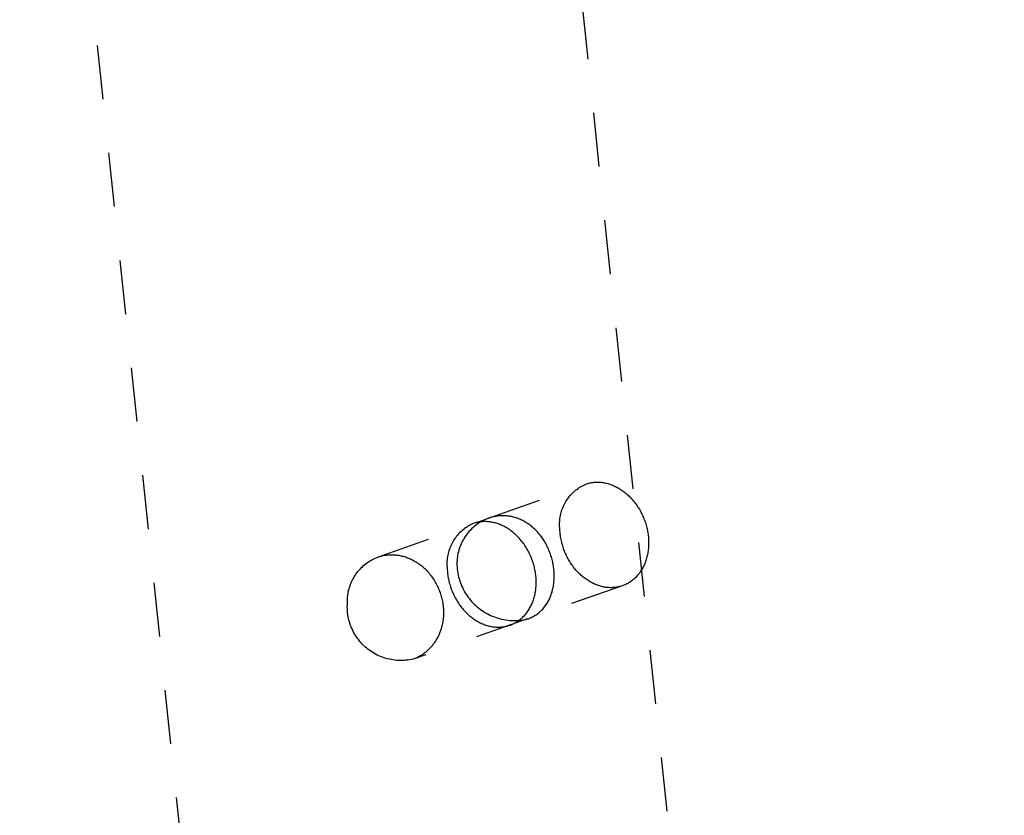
# Model space of a CAD drawing. Header units: millimetres. Extents: x 0 to 1551, y 0 to 1543.
# Tile 58 of 69: x 965 to 1002, y 1437 to 1467. Entities that reach past the tile are written whole.
import ezdxf

# ---------------------------------------------------------------- set-up
doc = ezdxf.new("R2010")
doc.units = ezdxf.units.MM
doc.linetypes.add('Hidden', pattern=[4, 2, -2])
doc.layers.add('Make2D$Hidden$Curves', color=7, linetype='Hidden', true_color=0x8c8c8c)
doc.layers.add('Make2D$Visible$Curves', color=7, linetype='Continuous', true_color=0x000000)

msp = doc.modelspace()

# ---------------------------------------------------------------- linework, layer by layer
at = {"layer": 'Make2D$Hidden$Curves'}
for p, q in [((983.044, 1495.076), (1001.61, 1318.433)), ((983.707, 1316.567), (965.143, 1493.194)), ((982.508, 1448.245), (986.114, 1449.508)), ((978.398, 1446.806), (982.508, 1448.245)), ((982.281, 1448.143), (982.227, 1448.113)), ((982.316, 1448.118), (982.278, 1448.116)), ((982.337, 1448.171), (982.281, 1448.143)), ((982.355, 1448.119), (982.316, 1448.118)), ((982.393, 1448.198), (982.337, 1448.171)), ((982.393, 1448.119), (982.355, 1448.119)), ((982.45, 1448.223), (982.393, 1448.198)), ((982.432, 1448.118), (982.393, 1448.119)), ((982.471, 1448.116), (982.432, 1448.118)), ((982.508, 1448.245), (982.45, 1448.223)), ((982.539, 1448.256), (982.51, 1448.246)), ((982.569, 1448.265), (982.539, 1448.256)), ((982.598, 1448.274), (982.569, 1448.265)), ((982.628, 1448.282), (982.598, 1448.274)), ((982.662, 1448.291), (982.628, 1448.282)), ((982.696, 1448.299), (982.662, 1448.291)), ((982.73, 1448.306), (982.696, 1448.299)), ((982.765, 1448.312), (982.73, 1448.306)), ((982.799, 1448.318), (982.765, 1448.312)), ((982.834, 1448.323), (982.799, 1448.318)), ((982.868, 1448.327), (982.834, 1448.323)), ((982.903, 1448.33), (982.868, 1448.327)), ((982.938, 1448.333), (982.903, 1448.33)), ((982.972, 1448.334), (982.938, 1448.333)), ((983.007, 1448.336), (982.972, 1448.334)), ((983.042, 1448.336), (983.007, 1448.336)), ((983.077, 1448.335), (983.042, 1448.336)), ((983.112, 1448.334), (983.077, 1448.335)), ((983.147, 1448.332), (983.112, 1448.334)), ((983.181, 1448.329), (983.147, 1448.332)), ((983.225, 1448.325), (983.181, 1448.329)), ((983.269, 1448.319), (983.225, 1448.325)), ((983.313, 1448.312), (983.269, 1448.319)), ((983.356, 1448.304), (983.313, 1448.312)), ((983.399, 1448.294), (983.356, 1448.304)), ((983.442, 1448.283), (983.399, 1448.294)), ((983.485, 1448.272), (983.442, 1448.283)), ((983.527, 1448.259), (983.485, 1448.272)), ((983.569, 1448.245), (983.527, 1448.259)), ((983.611, 1448.229), (983.569, 1448.245)), ((983.652, 1448.213), (983.611, 1448.229)), ((983.694, 1448.195), (983.652, 1448.213)), ((983.734, 1448.177), (983.694, 1448.195)), ((983.775, 1448.157), (983.734, 1448.177)), ((983.815, 1448.136), (983.775, 1448.157)), ((983.854, 1448.114), (983.815, 1448.136)), ((981.52, 1447.78), (981.478, 1447.743)), ((981.562, 1447.816), (981.52, 1447.78)), ((981.606, 1447.851), (981.562, 1447.816)), ((981.651, 1447.884), (981.606, 1447.851)), ((981.698, 1447.915), (981.651, 1447.884)), ((981.745, 1447.945), (981.698, 1447.915)), ((981.793, 1447.973), (981.745, 1447.945)), ((981.794, 1447.76), (981.754, 1447.713)), ((981.842, 1448), (981.793, 1447.973)), ((981.837, 1447.805), (981.794, 1447.76)), ((981.881, 1447.85), (981.837, 1447.805)), ((981.892, 1448.024), (981.842, 1448)), ((981.926, 1447.892), (981.881, 1447.85)), ((981.943, 1448.047), (981.892, 1448.024)), ((981.973, 1447.933), (981.926, 1447.892)), ((981.979, 1448.059), (981.943, 1448.047)), ((982.021, 1447.973), (981.973, 1447.933)), ((982.015, 1448.07), (981.979, 1448.059)), ((982.052, 1448.08), (982.015, 1448.07)), ((982.071, 1448.01), (982.021, 1447.973)), ((982.089, 1448.089), (982.052, 1448.08)), ((982.122, 1448.046), (982.071, 1448.01)), ((982.126, 1448.096), (982.089, 1448.089)), ((982.174, 1448.08), (982.122, 1448.046)), ((982.164, 1448.103), (982.126, 1448.096)), ((982.201, 1448.108), (982.164, 1448.103)), ((982.227, 1448.113), (982.174, 1448.08)), ((982.239, 1448.113), (982.201, 1448.108)), ((982.278, 1448.116), (982.239, 1448.113)), ((982.511, 1448.113), (982.471, 1448.116)), ((982.55, 1448.108), (982.511, 1448.113)), ((982.591, 1448.102), (982.55, 1448.108)), ((982.631, 1448.095), (982.591, 1448.102)), ((982.672, 1448.087), (982.631, 1448.095)), ((982.712, 1448.078), (982.672, 1448.087)), ((982.752, 1448.068), (982.712, 1448.078)), ((982.792, 1448.056), (982.752, 1448.068)), ((982.832, 1448.044), (982.792, 1448.056)), ((982.872, 1448.03), (982.832, 1448.044)), ((982.912, 1448.015), (982.872, 1448.03)), ((982.951, 1447.999), (982.912, 1448.015)), ((982.99, 1447.982), (982.951, 1447.999)), ((983.029, 1447.964), (982.99, 1447.982)), ((983.068, 1447.945), (983.029, 1447.964)), ((983.107, 1447.925), (983.068, 1447.945)), ((983.145, 1447.904), (983.107, 1447.925)), ((983.183, 1447.882), (983.145, 1447.904)), ((983.22, 1447.858), (983.183, 1447.882)), ((983.258, 1447.834), (983.22, 1447.858)), ((983.295, 1447.809), (983.258, 1447.834)), ((983.331, 1447.783), (983.295, 1447.809)), ((983.367, 1447.755), (983.331, 1447.783)), ((983.403, 1447.727), (983.367, 1447.755)), ((983.894, 1448.091), (983.854, 1448.114)), ((983.932, 1448.066), (983.894, 1448.091)), ((983.97, 1448.041), (983.932, 1448.066)), ((984.008, 1448.015), (983.97, 1448.041)), ((984.045, 1447.988), (984.008, 1448.015)), ((984.081, 1447.96), (984.045, 1447.988)), ((984.117, 1447.931), (984.081, 1447.96)), ((984.153, 1447.9), (984.117, 1447.931)), ((984.187, 1447.869), (984.153, 1447.9)), ((984.221, 1447.838), (984.187, 1447.869)), ((984.255, 1447.805), (984.221, 1447.838)), ((984.288, 1447.771), (984.255, 1447.805)), ((984.32, 1447.737), (984.288, 1447.771)), ((981.198, 1447.396), (981.17, 1447.348)), ((981.228, 1447.443), (981.198, 1447.396)), ((981.259, 1447.49), (981.228, 1447.443)), ((981.292, 1447.535), (981.259, 1447.49)), ((981.326, 1447.579), (981.292, 1447.535)), ((981.362, 1447.622), (981.326, 1447.579)), ((981.4, 1447.663), (981.362, 1447.622)), ((981.438, 1447.704), (981.4, 1447.663)), ((981.478, 1447.743), (981.438, 1447.704)), ((981.546, 1447.403), (981.517, 1447.348)), ((981.576, 1447.458), (981.546, 1447.403)), ((981.608, 1447.511), (981.576, 1447.458)), ((981.642, 1447.563), (981.608, 1447.511)), ((981.677, 1447.614), (981.642, 1447.563)), ((981.715, 1447.664), (981.677, 1447.614)), ((981.754, 1447.713), (981.715, 1447.664)), ((983.438, 1447.698), (983.403, 1447.727)), ((983.473, 1447.668), (983.438, 1447.698)), ((983.508, 1447.637), (983.473, 1447.668)), ((983.542, 1447.605), (983.508, 1447.637)), ((983.575, 1447.572), (983.542, 1447.605)), ((983.608, 1447.538), (983.575, 1447.572)), ((983.64, 1447.503), (983.608, 1447.538)), ((983.672, 1447.468), (983.64, 1447.503)), ((983.704, 1447.431), (983.672, 1447.468)), ((983.734, 1447.394), (983.704, 1447.431)), ((983.764, 1447.356), (983.734, 1447.394)), ((984.351, 1447.701), (984.32, 1447.737)), ((984.382, 1447.665), (984.351, 1447.701)), ((984.412, 1447.628), (984.382, 1447.665)), ((984.442, 1447.59), (984.412, 1447.628)), ((984.471, 1447.551), (984.442, 1447.59)), ((984.499, 1447.512), (984.471, 1447.551)), ((984.526, 1447.472), (984.499, 1447.512)), ((984.552, 1447.432), (984.526, 1447.472)), ((984.578, 1447.391), (984.552, 1447.432)), ((984.603, 1447.349), (984.578, 1447.391)), ((981.039, 1447.04), (981.023, 1446.986)), ((981.056, 1447.093), (981.039, 1447.04)), ((981.075, 1447.146), (981.056, 1447.093)), ((981.097, 1447.197), (981.075, 1447.146)), ((981.119, 1447.248), (981.097, 1447.197)), ((981.144, 1447.298), (981.119, 1447.248)), ((981.17, 1447.348), (981.144, 1447.298)), ((981.406, 1447.057), (981.39, 1446.997)), ((981.424, 1447.117), (981.406, 1447.057)), ((981.444, 1447.176), (981.424, 1447.117)), ((981.467, 1447.234), (981.444, 1447.176)), ((981.491, 1447.291), (981.467, 1447.234)), ((981.517, 1447.348), (981.491, 1447.291)), ((983.793, 1447.317), (983.764, 1447.356)), ((983.821, 1447.278), (983.793, 1447.317)), ((983.849, 1447.238), (983.821, 1447.278)), ((983.876, 1447.198), (983.849, 1447.238)), ((983.902, 1447.157), (983.876, 1447.198)), ((983.927, 1447.115), (983.902, 1447.157)), ((983.952, 1447.073), (983.927, 1447.115)), ((983.975, 1447.03), (983.952, 1447.073)), ((983.998, 1446.987), (983.975, 1447.03)), ((984.627, 1447.307), (984.603, 1447.349)), ((984.65, 1447.264), (984.627, 1447.307)), ((984.672, 1447.22), (984.65, 1447.264)), ((984.694, 1447.177), (984.672, 1447.22)), ((984.714, 1447.132), (984.694, 1447.177)), ((984.734, 1447.087), (984.714, 1447.132)), ((984.753, 1447.042), (984.734, 1447.087)), ((984.771, 1446.996), (984.753, 1447.042)), ((978.075, 1446.637), (978.127, 1446.67)), ((978.127, 1446.67), (978.179, 1446.701)), ((978.179, 1446.701), (978.232, 1446.73)), ((978.232, 1446.73), (978.287, 1446.757)), ((978.287, 1446.757), (978.342, 1446.782)), ((978.342, 1446.782), (978.398, 1446.806)), ((978.398, 1446.806), (978.44, 1446.82)), ((978.44, 1446.82), (978.482, 1446.832)), ((978.482, 1446.832), (978.523, 1446.844)), ((978.523, 1446.844), (978.565, 1446.854)), ((978.565, 1446.854), (978.607, 1446.863)), ((978.607, 1446.863), (978.649, 1446.87)), ((978.649, 1446.87), (978.691, 1446.877)), ((978.691, 1446.877), (978.733, 1446.882)), ((978.733, 1446.882), (978.774, 1446.886)), ((978.774, 1446.886), (978.816, 1446.889)), ((978.816, 1446.889), (978.857, 1446.891)), ((978.857, 1446.891), (978.898, 1446.892)), ((978.898, 1446.892), (978.939, 1446.892)), ((978.939, 1446.892), (978.98, 1446.891)), ((978.98, 1446.891), (979.02, 1446.889)), ((979.02, 1446.889), (979.06, 1446.885)), ((979.06, 1446.885), (979.099, 1446.881)), ((979.099, 1446.881), (979.139, 1446.876)), ((979.139, 1446.876), (979.179, 1446.87)), ((979.179, 1446.87), (979.219, 1446.863)), ((979.219, 1446.863), (979.26, 1446.854)), ((979.26, 1446.854), (979.301, 1446.845)), ((979.301, 1446.845), (979.342, 1446.834)), ((979.342, 1446.834), (979.383, 1446.823)), ((979.383, 1446.823), (979.425, 1446.81)), ((979.425, 1446.81), (979.466, 1446.796)), ((979.466, 1446.796), (979.508, 1446.781)), ((979.508, 1446.781), (979.549, 1446.764)), ((979.549, 1446.764), (979.591, 1446.747)), ((979.591, 1446.747), (979.632, 1446.728)), ((979.632, 1446.728), (979.673, 1446.708)), ((979.673, 1446.708), (979.714, 1446.687)), ((979.714, 1446.687), (979.755, 1446.664)), ((979.755, 1446.664), (979.796, 1446.641)), ((980.973, 1446.712), (980.969, 1446.656)), ((980.979, 1446.767), (980.973, 1446.712)), ((980.988, 1446.823), (980.979, 1446.767)), ((980.998, 1446.878), (980.988, 1446.823)), ((981.009, 1446.932), (980.998, 1446.878)), ((981.023, 1446.986), (981.009, 1446.932)), ((981.341, 1446.69), (981.337, 1446.628)), ((981.346, 1446.752), (981.341, 1446.69)), ((981.354, 1446.814), (981.346, 1446.752)), ((981.364, 1446.876), (981.354, 1446.814)), ((981.376, 1446.937), (981.364, 1446.876)), ((981.39, 1446.997), (981.376, 1446.937)), ((984.02, 1446.943), (983.998, 1446.987)), ((984.041, 1446.899), (984.02, 1446.943)), ((984.062, 1446.854), (984.041, 1446.899)), ((984.081, 1446.808), (984.062, 1446.854)), ((984.1, 1446.763), (984.081, 1446.808)), ((984.117, 1446.717), (984.1, 1446.763)), ((984.134, 1446.67), (984.117, 1446.717)), ((984.15, 1446.624), (984.134, 1446.67)), ((984.788, 1446.95), (984.771, 1446.996)), ((984.805, 1446.904), (984.788, 1446.95)), ((984.82, 1446.857), (984.805, 1446.904)), ((984.835, 1446.81), (984.82, 1446.857)), ((984.848, 1446.763), (984.835, 1446.81)), ((984.861, 1446.716), (984.848, 1446.763)), ((984.873, 1446.668), (984.861, 1446.716)), ((984.884, 1446.62), (984.873, 1446.668)), ((977.671, 1446.27), (977.71, 1446.317)), ((977.71, 1446.317), (977.751, 1446.362)), ((977.751, 1446.362), (977.793, 1446.406)), ((977.793, 1446.406), (977.837, 1446.449)), ((977.837, 1446.449), (977.882, 1446.49)), ((977.882, 1446.49), (977.928, 1446.529)), ((977.928, 1446.529), (977.976, 1446.567)), ((977.976, 1446.567), (978.025, 1446.603)), ((978.025, 1446.603), (978.075, 1446.637)), ((979.796, 1446.641), (979.837, 1446.616)), ((979.837, 1446.616), (979.877, 1446.59)), ((979.877, 1446.59), (979.916, 1446.563)), ((979.916, 1446.563), (979.956, 1446.535)), ((979.956, 1446.535), (979.995, 1446.505)), ((979.995, 1446.505), (980.033, 1446.475)), ((980.033, 1446.475), (980.071, 1446.443)), ((980.071, 1446.443), (980.108, 1446.41)), ((980.108, 1446.41), (980.145, 1446.377)), ((980.145, 1446.377), (980.181, 1446.342)), ((980.181, 1446.342), (980.216, 1446.306)), ((980.216, 1446.306), (980.251, 1446.269)), ((980.967, 1446.6), (980.966, 1446.544)), ((980.966, 1446.544), (980.968, 1446.489)), ((980.969, 1446.656), (980.967, 1446.6)), ((980.968, 1446.489), (980.971, 1446.433)), ((980.971, 1446.433), (980.977, 1446.377)), ((980.977, 1446.377), (980.979, 1446.329)), ((980.979, 1446.329), (980.982, 1446.282)), ((981.337, 1446.628), (981.336, 1446.566)), ((981.336, 1446.566), (981.337, 1446.503)), ((981.337, 1446.503), (981.341, 1446.43)), ((981.341, 1446.43), (981.348, 1446.357)), ((981.348, 1446.357), (981.357, 1446.283)), ((984.165, 1446.577), (984.15, 1446.624)), ((984.179, 1446.53), (984.165, 1446.577)), ((984.192, 1446.482), (984.179, 1446.53)), ((984.204, 1446.435), (984.192, 1446.482)), ((984.215, 1446.387), (984.204, 1446.435)), ((984.225, 1446.339), (984.215, 1446.387)), ((984.234, 1446.292), (984.225, 1446.339)), ((984.894, 1446.573), (984.884, 1446.62)), ((984.903, 1446.525), (984.894, 1446.573)), ((984.911, 1446.477), (984.903, 1446.525)), ((984.918, 1446.429), (984.911, 1446.477)), ((984.924, 1446.381), (984.918, 1446.429)), ((984.929, 1446.333), (984.924, 1446.381)), ((984.933, 1446.285), (984.929, 1446.333)), ((977.446, 1445.91), (977.473, 1445.965)), ((977.473, 1445.965), (977.502, 1446.018)), ((977.502, 1446.018), (977.532, 1446.071)), ((977.532, 1446.071), (977.564, 1446.123)), ((977.564, 1446.123), (977.598, 1446.173)), ((977.598, 1446.173), (977.634, 1446.222)), ((977.634, 1446.222), (977.671, 1446.27)), ((980.251, 1446.269), (980.285, 1446.232)), ((980.285, 1446.232), (980.318, 1446.193)), ((980.318, 1446.193), (980.35, 1446.153)), ((980.35, 1446.153), (980.381, 1446.113)), ((980.381, 1446.113), (980.411, 1446.072)), ((980.411, 1446.072), (980.441, 1446.03)), ((980.441, 1446.03), (980.469, 1445.988)), ((980.469, 1445.988), (980.497, 1445.945)), ((980.497, 1445.945), (980.523, 1445.901)), ((980.982, 1446.282), (980.986, 1446.234)), ((980.986, 1446.234), (980.992, 1446.186)), ((980.992, 1446.186), (980.998, 1446.138)), ((980.998, 1446.138), (981.005, 1446.09)), ((981.005, 1446.09), (981.013, 1446.042)), ((981.013, 1446.042), (981.022, 1445.994)), ((981.022, 1445.994), (981.032, 1445.946)), ((981.032, 1445.946), (981.043, 1445.898)), ((981.357, 1446.283), (981.369, 1446.211)), ((981.369, 1446.211), (981.383, 1446.138)), ((981.383, 1446.138), (981.4, 1446.067)), ((981.4, 1446.067), (981.419, 1445.996)), ((981.419, 1445.996), (981.44, 1445.925)), ((984.243, 1446.244), (984.234, 1446.292)), ((984.25, 1446.196), (984.243, 1446.244)), ((984.256, 1446.148), (984.25, 1446.196)), ((984.261, 1446.1), (984.256, 1446.148)), ((984.266, 1446.052), (984.261, 1446.1)), ((984.269, 1446.004), (984.266, 1446.052)), ((984.271, 1445.956), (984.269, 1446.004)), ((984.272, 1445.908), (984.271, 1445.956)), ((984.932, 1445.907), (984.936, 1445.954)), ((984.936, 1446.237), (984.933, 1446.285)), ((984.939, 1446.19), (984.936, 1446.237)), ((984.936, 1445.954), (984.938, 1446.001)), ((984.938, 1446.001), (984.94, 1446.047)), ((984.94, 1446.142), (984.939, 1446.19)), ((984.941, 1446.095), (984.94, 1446.142)), ((984.94, 1446.047), (984.941, 1446.095)), ((977.314, 1445.506), (977.327, 1445.566)), ((977.327, 1445.566), (977.342, 1445.625)), ((977.342, 1445.625), (977.359, 1445.683)), ((977.359, 1445.683), (977.378, 1445.741)), ((977.378, 1445.741), (977.399, 1445.798)), ((977.399, 1445.798), (977.422, 1445.854)), ((977.422, 1445.854), (977.446, 1445.91)), ((980.523, 1445.901), (980.549, 1445.857)), ((980.549, 1445.857), (980.573, 1445.812)), ((980.573, 1445.812), (980.596, 1445.767)), ((980.596, 1445.767), (980.619, 1445.722)), ((980.619, 1445.722), (980.64, 1445.676)), ((980.64, 1445.676), (980.66, 1445.629)), ((980.66, 1445.629), (980.679, 1445.583)), ((980.679, 1445.583), (980.697, 1445.536)), ((981.043, 1445.898), (981.055, 1445.85)), ((981.055, 1445.85), (981.068, 1445.803)), ((981.068, 1445.803), (981.082, 1445.756)), ((981.082, 1445.756), (981.097, 1445.709)), ((981.097, 1445.709), (981.113, 1445.662)), ((981.113, 1445.662), (981.129, 1445.616)), ((981.129, 1445.616), (981.147, 1445.57)), ((981.147, 1445.57), (981.166, 1445.524)), ((981.44, 1445.925), (981.464, 1445.856)), ((981.464, 1445.856), (981.491, 1445.787)), ((981.491, 1445.787), (981.52, 1445.719)), ((981.52, 1445.719), (981.551, 1445.652)), ((981.551, 1445.652), (981.584, 1445.587)), ((981.584, 1445.587), (981.62, 1445.522)), ((987.467, 1445.744), (983.955, 1444.514)), ((984.246, 1445.533), (984.253, 1445.579)), ((984.253, 1445.579), (984.259, 1445.625)), ((984.259, 1445.625), (984.264, 1445.671)), ((984.264, 1445.671), (984.267, 1445.718)), ((984.267, 1445.718), (984.27, 1445.765)), ((984.27, 1445.765), (984.272, 1445.813)), ((984.273, 1445.86), (984.272, 1445.908)), ((984.272, 1445.813), (984.273, 1445.86)), ((984.87, 1445.55), (984.881, 1445.593)), ((984.881, 1445.593), (984.892, 1445.637)), ((984.892, 1445.637), (984.901, 1445.681)), ((984.901, 1445.681), (984.909, 1445.725)), ((984.909, 1445.725), (984.916, 1445.77)), ((984.916, 1445.77), (984.923, 1445.815)), ((984.923, 1445.815), (984.928, 1445.861)), ((984.928, 1445.861), (984.932, 1445.907)), ((977.279, 1445.143), (977.28, 1445.204)), ((977.28, 1445.204), (977.282, 1445.265)), ((977.282, 1445.265), (977.287, 1445.326)), ((977.287, 1445.326), (977.294, 1445.386)), ((977.294, 1445.386), (977.303, 1445.446)), ((977.303, 1445.446), (977.314, 1445.506)), ((980.697, 1445.536), (980.714, 1445.489)), ((980.714, 1445.489), (980.729, 1445.442)), ((980.729, 1445.442), (980.744, 1445.395)), ((980.744, 1445.395), (980.757, 1445.348)), ((980.757, 1445.348), (980.77, 1445.301)), ((980.77, 1445.301), (980.781, 1445.254)), ((980.781, 1445.254), (980.791, 1445.208)), ((980.791, 1445.208), (980.801, 1445.161)), ((981.166, 1445.524), (981.185, 1445.479)), ((981.185, 1445.479), (981.205, 1445.434)), ((981.205, 1445.434), (981.226, 1445.39)), ((981.226, 1445.39), (981.248, 1445.346)), ((981.248, 1445.346), (981.271, 1445.302)), ((981.271, 1445.302), (981.294, 1445.259)), ((981.294, 1445.259), (981.319, 1445.217)), ((981.319, 1445.217), (981.344, 1445.175)), ((981.62, 1445.522), (981.658, 1445.459)), ((981.658, 1445.459), (981.698, 1445.397)), ((981.698, 1445.397), (981.74, 1445.337)), ((981.74, 1445.337), (981.784, 1445.278)), ((981.784, 1445.278), (981.83, 1445.22)), ((981.83, 1445.22), (981.879, 1445.165)), ((984.157, 1445.183), (984.172, 1445.225)), ((984.172, 1445.225), (984.185, 1445.268)), ((984.185, 1445.268), (984.198, 1445.311)), ((984.198, 1445.311), (984.209, 1445.354)), ((984.209, 1445.354), (984.22, 1445.398)), ((984.22, 1445.398), (984.23, 1445.443)), ((984.23, 1445.443), (984.238, 1445.488)), ((984.238, 1445.488), (984.246, 1445.533)), ((984.729, 1445.188), (984.748, 1445.226)), ((984.748, 1445.226), (984.767, 1445.264)), ((984.767, 1445.264), (984.784, 1445.303)), ((984.784, 1445.303), (984.801, 1445.342)), ((984.801, 1445.342), (984.817, 1445.383)), ((984.817, 1445.383), (984.831, 1445.424)), ((984.831, 1445.424), (984.845, 1445.465)), ((984.845, 1445.465), (984.858, 1445.507)), ((984.858, 1445.507), (984.87, 1445.55)), ((977.277, 1444.946), (977.278, 1445.014)), ((977.279, 1444.877), (977.277, 1444.946)), ((977.278, 1445.014), (977.281, 1445.083)), ((977.281, 1445.083), (977.279, 1445.143)), ((977.283, 1444.809), (977.279, 1444.877)), ((980.801, 1445.161), (980.809, 1445.114)), ((980.809, 1445.114), (980.816, 1445.068)), ((980.816, 1445.068), (980.822, 1445.022)), ((980.822, 1445.022), (980.827, 1444.976)), ((980.827, 1444.976), (980.831, 1444.931)), ((980.831, 1444.931), (980.835, 1444.886)), ((980.835, 1444.886), (980.837, 1444.842)), ((980.837, 1444.842), (980.838, 1444.797)), ((981.344, 1445.175), (981.37, 1445.134)), ((981.37, 1445.134), (981.397, 1445.094)), ((981.397, 1445.094), (981.424, 1445.054)), ((981.424, 1445.054), (981.452, 1445.015)), ((981.452, 1445.015), (981.481, 1444.976)), ((981.481, 1444.976), (981.511, 1444.938)), ((981.511, 1444.938), (981.541, 1444.901)), ((981.541, 1444.901), (981.572, 1444.864)), ((981.572, 1444.864), (981.604, 1444.828)), ((981.879, 1445.165), (981.929, 1445.111)), ((981.929, 1445.111), (981.981, 1445.058)), ((981.981, 1445.058), (982.034, 1445.008)), ((982.034, 1445.008), (982.09, 1444.959)), ((982.09, 1444.959), (982.147, 1444.913)), ((982.147, 1444.913), (982.205, 1444.868)), ((982.205, 1444.868), (982.266, 1444.826)), ((983.963, 1444.802), (983.986, 1444.837)), ((983.986, 1444.837), (984.009, 1444.872)), ((984.009, 1444.872), (984.03, 1444.909)), ((984.03, 1444.909), (984.051, 1444.946)), ((984.051, 1444.946), (984.071, 1444.984)), ((984.071, 1444.984), (984.09, 1445.022)), ((984.09, 1445.022), (984.108, 1445.061)), ((984.108, 1445.061), (984.125, 1445.101)), ((984.125, 1445.101), (984.142, 1445.142)), ((984.142, 1445.142), (984.157, 1445.183)), ((984.458, 1444.825), (984.487, 1444.854)), ((984.487, 1444.854), (984.515, 1444.883)), ((984.515, 1444.883), (984.542, 1444.914)), ((984.542, 1444.914), (984.569, 1444.946)), ((984.569, 1444.946), (984.594, 1444.978)), ((984.594, 1444.978), (984.619, 1445.011)), ((984.619, 1445.011), (984.642, 1445.045)), ((984.642, 1445.045), (984.665, 1445.079)), ((984.665, 1445.079), (984.687, 1445.115)), ((984.687, 1445.115), (984.708, 1445.151)), ((984.708, 1445.151), (984.729, 1445.188)), ((977.289, 1444.74), (977.283, 1444.809)), ((977.298, 1444.672), (977.289, 1444.74)), ((977.309, 1444.605), (977.298, 1444.672)), ((977.322, 1444.537), (977.309, 1444.605)), ((977.338, 1444.471), (977.322, 1444.537)), ((977.356, 1444.404), (977.338, 1444.471)), ((983.955, 1444.514), (979.721, 1443.031)), ((980.822, 1444.489), (980.813, 1444.422)), ((980.829, 1444.556), (980.822, 1444.489)), ((980.835, 1444.622), (980.829, 1444.556)), ((980.838, 1444.688), (980.835, 1444.622)), ((980.838, 1444.797), (980.839, 1444.754)), ((980.839, 1444.754), (980.838, 1444.688)), ((981.604, 1444.828), (981.636, 1444.794)), ((981.636, 1444.794), (981.669, 1444.76)), ((981.669, 1444.76), (981.703, 1444.727)), ((981.703, 1444.727), (981.736, 1444.695)), ((981.736, 1444.695), (981.771, 1444.664)), ((981.771, 1444.664), (981.805, 1444.634)), ((981.805, 1444.634), (981.841, 1444.604)), ((981.841, 1444.604), (981.876, 1444.576)), ((981.876, 1444.576), (981.912, 1444.549)), ((981.912, 1444.549), (981.949, 1444.523)), ((981.949, 1444.523), (981.985, 1444.497)), ((981.985, 1444.497), (982.023, 1444.473)), ((982.023, 1444.473), (982.06, 1444.45)), ((982.266, 1444.826), (982.327, 1444.785)), ((982.327, 1444.785), (982.39, 1444.747)), ((982.39, 1444.747), (982.454, 1444.711)), ((982.454, 1444.711), (982.52, 1444.677)), ((982.52, 1444.677), (982.586, 1444.646)), ((982.586, 1444.646), (982.654, 1444.616)), ((982.654, 1444.616), (982.723, 1444.59)), ((982.723, 1444.59), (982.792, 1444.565)), ((982.792, 1444.565), (982.862, 1444.543)), ((982.862, 1444.543), (982.933, 1444.524)), ((982.933, 1444.524), (983.005, 1444.506)), ((983.005, 1444.506), (983.077, 1444.492)), ((983.077, 1444.492), (983.15, 1444.48)), ((983.15, 1444.48), (983.223, 1444.47)), ((983.223, 1444.47), (983.296, 1444.463)), ((983.627, 1444.455), (983.658, 1444.479)), ((983.658, 1444.479), (983.689, 1444.503)), ((983.664, 1444.466), (983.737, 1444.474)), ((983.689, 1444.503), (983.72, 1444.529)), ((983.72, 1444.529), (983.75, 1444.555)), ((983.737, 1444.474), (983.81, 1444.485)), ((983.75, 1444.555), (983.779, 1444.583)), ((983.779, 1444.583), (983.808, 1444.612)), ((983.808, 1444.612), (983.835, 1444.641)), ((983.81, 1444.485), (983.883, 1444.498)), ((983.835, 1444.641), (983.863, 1444.672)), ((983.863, 1444.672), (983.889, 1444.703)), ((983.883, 1444.498), (983.955, 1444.514)), ((983.889, 1444.703), (983.915, 1444.735)), ((983.915, 1444.735), (983.939, 1444.768)), ((983.939, 1444.768), (983.963, 1444.802)), ((983.956, 1444.514), (983.978, 1444.522)), ((983.978, 1444.522), (984.016, 1444.537)), ((984.016, 1444.537), (984.055, 1444.553)), ((984.055, 1444.553), (984.092, 1444.57)), ((984.092, 1444.57), (984.129, 1444.588)), ((984.129, 1444.588), (984.165, 1444.607)), ((984.165, 1444.607), (984.2, 1444.628)), ((984.2, 1444.628), (984.235, 1444.649)), ((984.235, 1444.649), (984.269, 1444.671)), ((984.269, 1444.671), (984.303, 1444.694)), ((984.303, 1444.694), (984.335, 1444.718)), ((984.335, 1444.718), (984.367, 1444.743)), ((984.367, 1444.743), (984.398, 1444.77)), ((984.398, 1444.77), (984.429, 1444.797)), ((984.429, 1444.797), (984.458, 1444.825)), ((977.377, 1444.339), (977.356, 1444.404)), ((977.399, 1444.274), (977.377, 1444.339)), ((977.424, 1444.21), (977.399, 1444.274)), ((977.451, 1444.147), (977.424, 1444.21)), ((977.48, 1444.085), (977.451, 1444.147)), ((980.741, 1444.12), (980.73, 1444.087)), ((980.751, 1444.154), (980.741, 1444.12)), ((980.761, 1444.187), (980.751, 1444.154)), ((980.77, 1444.22), (980.761, 1444.187)), ((980.787, 1444.287), (980.77, 1444.22)), ((980.801, 1444.355), (980.787, 1444.287)), ((980.813, 1444.422), (980.801, 1444.355)), ((982.06, 1444.45), (982.098, 1444.428)), ((982.098, 1444.428), (982.136, 1444.406)), ((982.136, 1444.406), (982.174, 1444.386)), ((982.174, 1444.386), (982.213, 1444.367)), ((982.213, 1444.367), (982.252, 1444.349)), ((982.252, 1444.349), (982.291, 1444.332)), ((982.291, 1444.332), (982.331, 1444.316)), ((982.331, 1444.316), (982.37, 1444.301)), ((982.37, 1444.301), (982.41, 1444.288)), ((982.41, 1444.288), (982.45, 1444.275)), ((982.45, 1444.275), (982.49, 1444.264)), ((982.49, 1444.264), (982.53, 1444.253)), ((982.53, 1444.253), (982.571, 1444.244)), ((982.571, 1444.244), (982.611, 1444.236)), ((982.611, 1444.236), (982.652, 1444.229)), ((982.652, 1444.229), (982.692, 1444.223)), ((982.692, 1444.223), (982.732, 1444.219)), ((982.732, 1444.219), (982.771, 1444.215)), ((982.771, 1444.215), (982.81, 1444.213)), ((982.81, 1444.213), (982.849, 1444.212)), ((982.849, 1444.212), (982.888, 1444.212)), ((982.888, 1444.212), (982.926, 1444.213)), ((982.926, 1444.213), (982.965, 1444.215)), ((982.965, 1444.215), (983.003, 1444.219)), ((983.003, 1444.219), (983.041, 1444.223)), ((983.041, 1444.223), (983.079, 1444.228)), ((983.079, 1444.228), (983.117, 1444.235)), ((983.117, 1444.235), (983.154, 1444.243)), ((983.154, 1444.243), (983.191, 1444.251)), ((983.191, 1444.251), (983.227, 1444.261)), ((983.227, 1444.261), (983.264, 1444.272)), ((983.264, 1444.272), (983.3, 1444.284)), ((983.296, 1444.463), (983.37, 1444.458)), ((983.3, 1444.284), (983.316, 1444.29)), ((983.316, 1444.29), (983.353, 1444.304)), ((983.353, 1444.304), (983.389, 1444.319)), ((983.37, 1444.458), (983.443, 1444.456)), ((983.389, 1444.319), (983.424, 1444.335)), ((983.424, 1444.335), (983.46, 1444.353)), ((983.443, 1444.456), (983.517, 1444.457)), ((983.46, 1444.353), (983.494, 1444.371)), ((983.494, 1444.371), (983.528, 1444.391)), ((983.517, 1444.457), (983.591, 1444.46)), ((983.528, 1444.391), (983.561, 1444.411)), ((983.561, 1444.411), (983.594, 1444.433)), ((983.591, 1444.46), (983.664, 1444.466)), ((983.594, 1444.433), (983.627, 1444.455)), ((977.511, 1444.024), (977.48, 1444.085)), ((977.545, 1443.964), (977.511, 1444.024)), ((977.58, 1443.906), (977.545, 1443.964)), ((977.618, 1443.848), (977.58, 1443.906)), ((977.657, 1443.792), (977.618, 1443.848)), ((977.698, 1443.737), (977.657, 1443.792)), ((980.586, 1443.767), (980.569, 1443.737)), ((980.604, 1443.798), (980.586, 1443.767)), ((980.62, 1443.829), (980.604, 1443.798)), ((980.636, 1443.861), (980.62, 1443.829)), ((980.651, 1443.892), (980.636, 1443.861)), ((980.666, 1443.924), (980.651, 1443.892)), ((980.68, 1443.956), (980.666, 1443.924)), ((980.693, 1443.989), (980.68, 1443.956)), ((980.706, 1444.021), (980.693, 1443.989)), ((980.718, 1444.054), (980.706, 1444.021)), ((980.73, 1444.087), (980.718, 1444.054)), ((977.742, 1443.684), (977.698, 1443.737)), ((977.787, 1443.632), (977.742, 1443.684)), ((977.833, 1443.582), (977.787, 1443.632)), ((977.882, 1443.534), (977.833, 1443.582)), ((977.932, 1443.487), (977.882, 1443.534)), ((977.984, 1443.442), (977.932, 1443.487)), ((978.037, 1443.399), (977.984, 1443.442)), ((978.092, 1443.357), (978.037, 1443.399)), ((980.288, 1443.382), (980.263, 1443.358)), ((980.313, 1443.406), (980.288, 1443.382)), ((980.337, 1443.431), (980.313, 1443.406)), ((980.361, 1443.456), (980.337, 1443.431)), ((980.384, 1443.482), (980.361, 1443.456)), ((980.407, 1443.509), (980.384, 1443.482)), ((980.429, 1443.535), (980.407, 1443.509)), ((980.45, 1443.563), (980.429, 1443.535)), ((980.472, 1443.591), (980.45, 1443.563)), ((980.492, 1443.619), (980.472, 1443.591)), ((980.512, 1443.648), (980.492, 1443.619)), ((980.532, 1443.677), (980.512, 1443.648)), ((980.551, 1443.707), (980.532, 1443.677)), ((980.569, 1443.737), (980.551, 1443.707)), ((978.148, 1443.318), (978.092, 1443.357)), ((978.205, 1443.28), (978.148, 1443.318)), ((978.264, 1443.245), (978.205, 1443.28)), ((978.324, 1443.211), (978.264, 1443.245)), ((978.385, 1443.18), (978.324, 1443.211)), ((978.447, 1443.151), (978.385, 1443.18)), ((978.51, 1443.124), (978.447, 1443.151)), ((978.574, 1443.099), (978.51, 1443.124)), ((978.638, 1443.076), (978.574, 1443.099)), ((978.704, 1443.056), (978.638, 1443.076)), ((978.77, 1443.038), (978.704, 1443.056)), ((978.837, 1443.022), (978.77, 1443.038)), ((978.904, 1443.009), (978.837, 1443.022)), ((979.654, 1443.016), (979.586, 1443.003)), ((979.721, 1443.031), (979.654, 1443.016)), ((979.751, 1443.042), (979.721, 1443.031)), ((979.782, 1443.053), (979.751, 1443.042)), ((979.812, 1443.066), (979.782, 1443.053)), ((979.842, 1443.079), (979.812, 1443.066)), ((979.872, 1443.093), (979.842, 1443.079)), ((979.902, 1443.108), (979.872, 1443.093)), ((979.932, 1443.123), (979.902, 1443.108)), ((979.961, 1443.139), (979.932, 1443.123)), ((979.99, 1443.155), (979.961, 1443.139)), ((980.019, 1443.173), (979.99, 1443.155)), ((980.047, 1443.191), (980.019, 1443.173)), ((980.076, 1443.209), (980.047, 1443.191)), ((980.104, 1443.229), (980.076, 1443.209)), ((980.131, 1443.249), (980.104, 1443.229)), ((980.158, 1443.269), (980.131, 1443.249)), ((980.185, 1443.29), (980.158, 1443.269)), ((980.211, 1443.312), (980.185, 1443.29)), ((980.237, 1443.335), (980.211, 1443.312)), ((980.263, 1443.358), (980.237, 1443.335)), ((978.972, 1442.997), (978.904, 1443.009)), ((979.04, 1442.989), (978.972, 1442.997)), ((979.108, 1442.982), (979.04, 1442.989)), ((979.176, 1442.978), (979.108, 1442.982)), ((979.245, 1442.976), (979.176, 1442.978)), ((979.314, 1442.977), (979.245, 1442.976)), ((979.382, 1442.98), (979.314, 1442.977)), ((979.45, 1442.986), (979.382, 1442.98)), ((979.519, 1442.993), (979.45, 1442.986)), ((979.586, 1443.003), (979.519, 1442.993))]:
    msp.add_line(p, q, dxfattribs=at)
at = {"layer": 'Make2D$Visible$Curves'}
for p, q in [((986.409, 1449.573), (986.447, 1449.577)), ((986.447, 1449.577), (986.486, 1449.579)), ((986.486, 1449.579), (986.524, 1449.58)), ((986.524, 1449.58), (986.563, 1449.58)), ((986.563, 1449.58), (986.602, 1449.579)), ((986.602, 1449.579), (986.641, 1449.576)), ((986.641, 1449.576), (986.68, 1449.573)), ((985.65, 1449.203), (985.691, 1449.241)), ((985.691, 1449.241), (985.734, 1449.277)), ((985.734, 1449.277), (985.777, 1449.311)), ((985.777, 1449.311), (985.822, 1449.344)), ((985.822, 1449.344), (985.869, 1449.376)), ((985.869, 1449.376), (985.916, 1449.406)), ((985.916, 1449.406), (985.964, 1449.434)), ((985.964, 1449.434), (986.013, 1449.46)), ((986.013, 1449.46), (986.063, 1449.485)), ((986.063, 1449.485), (986.114, 1449.508)), ((986.114, 1449.508), (986.15, 1449.52)), ((986.15, 1449.52), (986.186, 1449.531)), ((986.186, 1449.531), (986.222, 1449.541)), ((986.222, 1449.541), (986.259, 1449.549)), ((986.259, 1449.549), (986.296, 1449.557)), ((986.296, 1449.557), (986.334, 1449.564)), ((986.334, 1449.564), (986.371, 1449.569)), ((986.371, 1449.569), (986.409, 1449.573)), ((986.68, 1449.573), (986.719, 1449.568)), ((986.719, 1449.568), (986.76, 1449.563)), ((986.76, 1449.563), (986.8, 1449.556)), ((986.8, 1449.556), (986.84, 1449.547)), ((986.84, 1449.547), (986.881, 1449.538)), ((986.881, 1449.538), (986.921, 1449.528)), ((986.921, 1449.528), (986.961, 1449.516)), ((986.961, 1449.516), (987.001, 1449.504)), ((987.001, 1449.504), (987.04, 1449.49)), ((987.04, 1449.49), (987.08, 1449.475)), ((987.08, 1449.475), (987.119, 1449.459)), ((987.119, 1449.459), (987.159, 1449.442)), ((987.159, 1449.442), (987.197, 1449.424)), ((987.197, 1449.424), (987.236, 1449.405)), ((987.236, 1449.405), (987.275, 1449.385)), ((987.275, 1449.385), (987.313, 1449.364)), ((987.313, 1449.364), (987.35, 1449.342)), ((987.35, 1449.342), (987.388, 1449.318)), ((987.388, 1449.318), (987.425, 1449.294)), ((987.425, 1449.294), (987.462, 1449.269)), ((987.462, 1449.269), (987.498, 1449.243)), ((987.498, 1449.243), (987.534, 1449.215)), ((987.534, 1449.215), (987.57, 1449.187)), ((985.342, 1448.809), (985.37, 1448.857)), ((985.37, 1448.857), (985.4, 1448.904)), ((985.4, 1448.904), (985.431, 1448.95)), ((985.431, 1448.95), (985.464, 1448.996)), ((985.464, 1448.996), (985.498, 1449.04)), ((985.498, 1449.04), (985.534, 1449.083)), ((985.534, 1449.083), (985.571, 1449.124)), ((985.571, 1449.124), (985.61, 1449.164)), ((985.61, 1449.164), (985.65, 1449.203)), ((987.57, 1449.187), (987.605, 1449.158)), ((987.605, 1449.158), (987.64, 1449.128)), ((987.64, 1449.128), (987.675, 1449.097)), ((987.675, 1449.097), (987.708, 1449.065)), ((987.708, 1449.065), (987.742, 1449.032)), ((987.742, 1449.032), (987.775, 1448.998)), ((987.775, 1448.998), (987.807, 1448.963)), ((987.807, 1448.963), (987.839, 1448.927)), ((987.839, 1448.927), (987.87, 1448.891)), ((987.87, 1448.891), (987.901, 1448.853)), ((987.901, 1448.853), (987.93, 1448.816)), ((985.195, 1448.447), (985.211, 1448.501)), ((985.211, 1448.501), (985.228, 1448.554)), ((985.228, 1448.554), (985.248, 1448.606)), ((985.248, 1448.606), (985.269, 1448.658)), ((985.269, 1448.658), (985.291, 1448.709)), ((985.291, 1448.709), (985.316, 1448.759)), ((985.316, 1448.759), (985.342, 1448.809)), ((987.93, 1448.816), (987.959, 1448.777)), ((987.959, 1448.777), (987.988, 1448.738)), ((987.988, 1448.738), (988.015, 1448.698)), ((988.015, 1448.698), (988.042, 1448.657)), ((988.042, 1448.657), (988.068, 1448.616)), ((988.068, 1448.616), (988.093, 1448.575)), ((988.093, 1448.575), (988.118, 1448.532)), ((988.118, 1448.532), (988.141, 1448.49)), ((988.141, 1448.49), (988.164, 1448.446)), ((985.139, 1448.062), (985.142, 1448.117)), ((985.142, 1448.117), (985.146, 1448.173)), ((985.146, 1448.173), (985.152, 1448.229)), ((985.152, 1448.229), (985.16, 1448.284)), ((985.16, 1448.284), (985.17, 1448.339)), ((985.17, 1448.339), (985.182, 1448.393)), ((985.182, 1448.393), (985.195, 1448.447)), ((988.164, 1448.446), (988.186, 1448.402)), ((988.186, 1448.402), (988.207, 1448.358)), ((988.207, 1448.358), (988.227, 1448.313)), ((988.227, 1448.313), (988.247, 1448.268)), ((988.247, 1448.268), (988.265, 1448.222)), ((988.265, 1448.222), (988.283, 1448.176)), ((988.283, 1448.176), (988.3, 1448.13)), ((988.3, 1448.13), (988.316, 1448.083)), ((985.139, 1448.006), (985.139, 1448.062)), ((985.141, 1447.95), (985.139, 1448.006)), ((985.144, 1447.894), (985.141, 1447.95)), ((985.149, 1447.839), (985.144, 1447.894)), ((985.152, 1447.791), (985.149, 1447.839)), ((985.155, 1447.743), (985.152, 1447.791)), ((988.316, 1448.083), (988.331, 1448.036)), ((988.331, 1448.036), (988.345, 1447.989)), ((988.345, 1447.989), (988.358, 1447.942)), ((988.358, 1447.942), (988.37, 1447.894)), ((988.37, 1447.894), (988.381, 1447.846)), ((988.381, 1447.846), (988.391, 1447.799)), ((988.391, 1447.799), (988.4, 1447.751)), ((985.159, 1447.695), (985.155, 1447.743)), ((985.164, 1447.647), (985.159, 1447.695)), ((985.17, 1447.599), (985.164, 1447.647)), ((985.178, 1447.551), (985.17, 1447.599)), ((985.186, 1447.503), (985.178, 1447.551)), ((985.195, 1447.455), (985.186, 1447.503)), ((985.205, 1447.407), (985.195, 1447.455)), ((985.216, 1447.359), (985.205, 1447.407)), ((988.4, 1447.751), (988.408, 1447.703)), ((988.408, 1447.703), (988.415, 1447.655)), ((988.415, 1447.655), (988.422, 1447.607)), ((988.422, 1447.607), (988.427, 1447.559)), ((988.427, 1447.559), (988.431, 1447.511)), ((988.431, 1447.511), (988.434, 1447.463)), ((988.434, 1447.463), (988.437, 1447.415)), ((988.437, 1447.415), (988.438, 1447.367)), ((985.228, 1447.312), (985.216, 1447.359)), ((985.241, 1447.264), (985.228, 1447.312)), ((985.255, 1447.217), (985.241, 1447.264)), ((985.27, 1447.17), (985.255, 1447.217)), ((985.285, 1447.124), (985.27, 1447.17)), ((985.302, 1447.077), (985.285, 1447.124)), ((985.32, 1447.031), (985.302, 1447.077)), ((985.338, 1446.985), (985.32, 1447.031)), ((988.418, 1447.038), (988.412, 1446.992)), ((988.424, 1447.084), (988.418, 1447.038)), ((988.429, 1447.13), (988.424, 1447.084)), ((988.433, 1447.177), (988.429, 1447.13)), ((988.436, 1447.224), (988.433, 1447.177)), ((988.437, 1447.272), (988.436, 1447.224)), ((988.438, 1447.319), (988.437, 1447.272)), ((988.438, 1447.367), (988.438, 1447.319)), ((985.357, 1446.94), (985.338, 1446.985)), ((985.378, 1446.895), (985.357, 1446.94)), ((985.399, 1446.851), (985.378, 1446.895)), ((985.42, 1446.807), (985.399, 1446.851)), ((985.443, 1446.763), (985.42, 1446.807)), ((985.467, 1446.72), (985.443, 1446.763)), ((985.491, 1446.678), (985.467, 1446.72)), ((985.516, 1446.636), (985.491, 1446.678)), ((988.337, 1446.684), (988.323, 1446.642)), ((988.351, 1446.727), (988.337, 1446.684)), ((988.363, 1446.77), (988.351, 1446.727)), ((988.375, 1446.813), (988.363, 1446.77)), ((988.386, 1446.857), (988.375, 1446.813)), ((988.395, 1446.902), (988.386, 1446.857)), ((988.404, 1446.947), (988.395, 1446.902)), ((988.412, 1446.992), (988.404, 1446.947)), ((985.542, 1446.595), (985.516, 1446.636)), ((985.569, 1446.555), (985.542, 1446.595)), ((985.596, 1446.515), (985.569, 1446.555)), ((985.624, 1446.476), (985.596, 1446.515)), ((985.653, 1446.437), (985.624, 1446.476)), ((985.682, 1446.399), (985.653, 1446.437)), ((985.713, 1446.362), (985.682, 1446.399)), ((985.744, 1446.325), (985.713, 1446.362)), ((985.776, 1446.289), (985.744, 1446.325)), ((988.152, 1446.296), (988.129, 1446.261)), ((988.175, 1446.331), (988.152, 1446.296)), ((988.196, 1446.368), (988.175, 1446.331)), ((988.217, 1446.405), (988.196, 1446.368)), ((988.237, 1446.443), (988.217, 1446.405)), ((988.256, 1446.481), (988.237, 1446.443)), ((988.274, 1446.52), (988.256, 1446.481)), ((988.291, 1446.56), (988.274, 1446.52)), ((988.307, 1446.601), (988.291, 1446.56)), ((988.323, 1446.642), (988.307, 1446.601)), ((985.808, 1446.254), (985.776, 1446.289)), ((985.841, 1446.221), (985.808, 1446.254)), ((985.874, 1446.188), (985.841, 1446.221)), ((985.908, 1446.156), (985.874, 1446.188)), ((985.942, 1446.124), (985.908, 1446.156)), ((985.976, 1446.094), (985.942, 1446.124)), ((986.012, 1446.065), (985.976, 1446.094)), ((986.047, 1446.037), (986.012, 1446.065)), ((986.083, 1446.01), (986.047, 1446.037)), ((986.119, 1445.983), (986.083, 1446.01)), ((986.156, 1445.958), (986.119, 1445.983)), ((986.193, 1445.934), (986.156, 1445.958)), ((986.231, 1445.91), (986.193, 1445.934)), ((987.825, 1445.938), (987.793, 1445.914)), ((987.856, 1445.963), (987.825, 1445.938)), ((987.886, 1445.988), (987.856, 1445.963)), ((987.916, 1446.015), (987.886, 1445.988)), ((987.945, 1446.042), (987.916, 1446.015)), ((987.974, 1446.071), (987.945, 1446.042)), ((988.002, 1446.1), (987.974, 1446.071)), ((988.029, 1446.131), (988.002, 1446.1)), ((988.055, 1446.162), (988.029, 1446.131)), ((988.081, 1446.194), (988.055, 1446.162)), ((988.105, 1446.227), (988.081, 1446.194)), ((988.129, 1446.261), (988.105, 1446.227)), ((986.268, 1445.888), (986.231, 1445.91)), ((986.306, 1445.867), (986.268, 1445.888)), ((986.345, 1445.847), (986.306, 1445.867)), ((986.383, 1445.828), (986.345, 1445.847)), ((986.422, 1445.81), (986.383, 1445.828)), ((986.461, 1445.793), (986.422, 1445.81)), ((986.5, 1445.777), (986.461, 1445.793)), ((986.54, 1445.762), (986.5, 1445.777)), ((986.58, 1445.748), (986.54, 1445.762)), ((986.619, 1445.736), (986.58, 1445.748)), ((986.66, 1445.724), (986.619, 1445.736)), ((986.7, 1445.714), (986.66, 1445.724)), ((986.74, 1445.704), (986.7, 1445.714)), ((986.78, 1445.696), (986.74, 1445.704)), ((986.821, 1445.689), (986.78, 1445.696)), ((986.861, 1445.683), (986.821, 1445.689)), ((986.9, 1445.679), (986.861, 1445.683)), ((986.94, 1445.676), (986.9, 1445.679)), ((986.979, 1445.673), (986.94, 1445.676)), ((987.017, 1445.672), (986.979, 1445.673)), ((987.056, 1445.672), (987.017, 1445.672)), ((987.095, 1445.673), (987.056, 1445.672)), ((987.133, 1445.675), (987.095, 1445.673)), ((987.171, 1445.679), (987.133, 1445.675)), ((987.209, 1445.683), (987.171, 1445.679)), ((987.247, 1445.688), (987.209, 1445.683)), ((987.284, 1445.695), (987.247, 1445.688)), ((987.322, 1445.703), (987.284, 1445.695)), ((987.359, 1445.711), (987.322, 1445.703)), ((987.395, 1445.721), (987.359, 1445.711)), ((987.431, 1445.732), (987.395, 1445.721)), ((987.467, 1445.744), (987.431, 1445.732)), ((987.484, 1445.75), (987.467, 1445.744)), ((987.52, 1445.764), (987.484, 1445.75)), ((987.556, 1445.779), (987.52, 1445.764)), ((987.592, 1445.795), (987.556, 1445.779)), ((987.627, 1445.812), (987.592, 1445.795)), ((987.661, 1445.831), (987.627, 1445.812)), ((987.695, 1445.85), (987.661, 1445.831)), ((987.728, 1445.87), (987.695, 1445.85)), ((987.761, 1445.892), (987.728, 1445.87)), ((987.793, 1445.914), (987.761, 1445.892))]:
    msp.add_line(p, q, dxfattribs=at)

doc.saveas('drawing.dxf')
